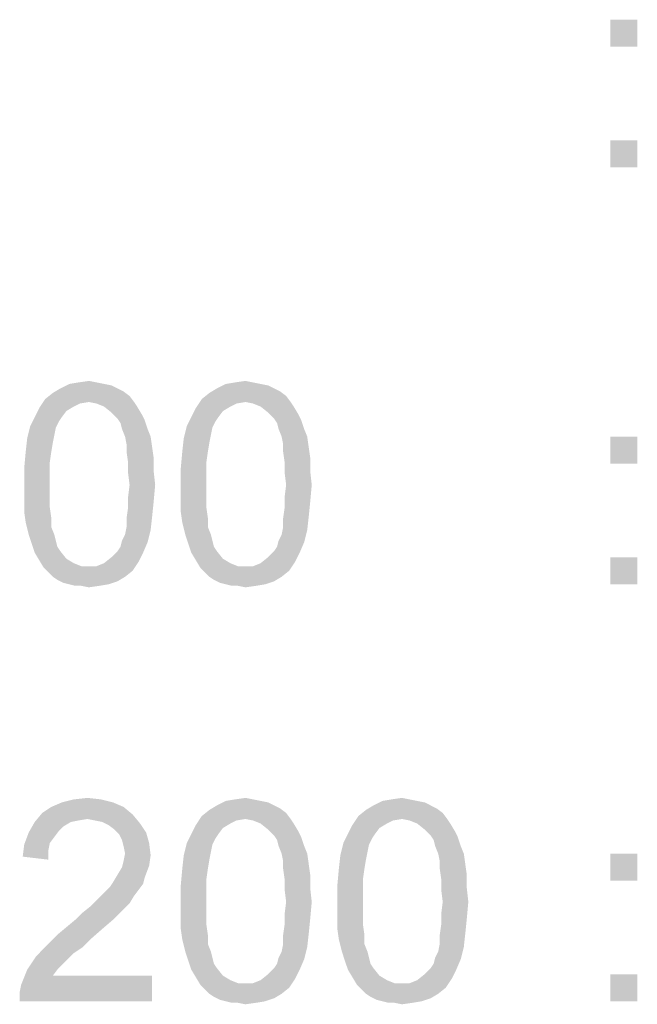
# Model space of a CAD drawing. Extents: x 0 to 841, y 0 to 594.
# Tile 70 of 91: x 761 to 767, y 42 to 52. Entities that reach past the tile are written whole.
import ezdxf

# ---------------------------------------------------------------- set-up
doc = ezdxf.new("R2010")
doc.units = 0
doc.header["$LTSCALE"] = 46.255
doc.header["$MEASUREMENT"] = 0
doc.layers.get('0').update_dxf_attribs({"linetype": 'CONTINUOUS'})

msp = doc.modelspace()

# ---------------------------------------------------------------- linework, layer by layer
at = {"color": 7, "linetype": 'Continuous'}
for points in [[(767.081, 51.8019), (766.8144, 51.5352), (766.8144, 51.8019)], [(766.8144, 51.5352), (767.081, 51.8019), (767.081, 51.5352)], [(767.081, 50.6167), (766.8144, 50.35), (766.8144, 50.6167)], [(766.8144, 50.35), (767.081, 50.6167), (767.081, 50.35)], [(761.8329, 48.2204), (761.9069, 48.2056), (761.4032, 48.1759)], [(761.8329, 48.2204), (761.4032, 48.1759), (761.4921, 48.2204)], [(761.7588, 48.2352), (761.4921, 48.2204), (761.581, 48.2352)], [(761.4921, 48.2204), (761.7588, 48.2352), (761.8329, 48.2204)], [(761.581, 48.2352), (761.6847, 48.25), (761.7588, 48.2352)], [(763.3736, 48.2204), (763.4477, 48.2056), (762.944, 48.1759)], [(763.3736, 48.2204), (762.944, 48.1759), (763.0329, 48.2204)], [(763.2995, 48.2352), (763.0329, 48.2204), (763.1218, 48.2352)], [(763.0329, 48.2204), (763.2995, 48.2352), (763.3736, 48.2204)], [(763.1218, 48.2352), (763.2255, 48.25), (763.2995, 48.2352)], [(762.0847, 48.1019), (761.2551, 48.0722), (761.3292, 48.1315)], [(761.9662, 48.1759), (762.0255, 48.1463), (761.3292, 48.1315)], [(761.9662, 48.1759), (761.3292, 48.1315), (761.4032, 48.1759)], [(761.3292, 48.1315), (762.0255, 48.1463), (762.0847, 48.1019)], [(761.4032, 48.1759), (761.9069, 48.2056), (761.9662, 48.1759)], [(763.6255, 48.1019), (762.7958, 48.0722), (762.8699, 48.1315)], [(763.5069, 48.1759), (763.5662, 48.1463), (762.8699, 48.1315)], [(763.5069, 48.1759), (762.8699, 48.1315), (762.944, 48.1759)], [(762.8699, 48.1315), (763.5662, 48.1463), (763.6255, 48.1019)], [(762.944, 48.1759), (763.4477, 48.2056), (763.5069, 48.1759)], [(761.6847, 48.0426), (761.1958, 47.9833), (761.2551, 48.0722)], [(761.6847, 48.0426), (761.5958, 48.0278), (761.1958, 47.9833)], [(761.5958, 48.0278), (761.5366, 47.9981), (761.1958, 47.9833)], [(761.6847, 48.0426), (761.2551, 48.0722), (762.0847, 48.1019)], [(761.6847, 48.0426), (762.0847, 48.1019), (762.1292, 48.0426)], [(762.1292, 48.0426), (761.7588, 48.0278), (761.6847, 48.0426)], [(761.8329, 47.9981), (761.7588, 48.0278), (762.1292, 48.0426)], [(761.8329, 47.9981), (762.1292, 48.0426), (762.1588, 47.9981)], [(763.2255, 48.0426), (762.7366, 47.9833), (762.7958, 48.0722)], [(763.2255, 48.0426), (763.1366, 48.0278), (762.7366, 47.9833)], [(763.1366, 48.0278), (763.0773, 47.9981), (762.7366, 47.9833)], [(763.2255, 48.0426), (762.7958, 48.0722), (763.6255, 48.1019)], [(763.2255, 48.0426), (763.6255, 48.1019), (763.6699, 48.0426)], [(763.6699, 48.0426), (763.2995, 48.0278), (763.2255, 48.0426)], [(763.3736, 47.9981), (763.2995, 48.0278), (763.6699, 48.0426)], [(763.3736, 47.9981), (763.6699, 48.0426), (763.6995, 47.9981)], [(761.4625, 47.9537), (761.1514, 47.8944), (761.1958, 47.9833)], [(761.1514, 47.8944), (761.4625, 47.9537), (761.4181, 47.8944)], [(761.1958, 47.9833), (761.5366, 47.9981), (761.4625, 47.9537)], [(762.1588, 47.9981), (761.9069, 47.9389), (761.8329, 47.9981)], [(761.9069, 47.9389), (762.1588, 47.9981), (762.2032, 47.9241)], [(762.2032, 47.9241), (761.9662, 47.8796), (761.9069, 47.9389)], [(761.9662, 47.8796), (762.2032, 47.9241), (762.2329, 47.8648)], [(763.0032, 47.9537), (762.6921, 47.8944), (762.7366, 47.9833)], [(762.6921, 47.8944), (763.0032, 47.9537), (762.9588, 47.8944)], [(762.7366, 47.9833), (763.0773, 47.9981), (763.0032, 47.9537)], [(763.6995, 47.9981), (763.4477, 47.9389), (763.3736, 47.9981)], [(763.4477, 47.9389), (763.6995, 47.9981), (763.744, 47.9241)], [(763.744, 47.9241), (763.5069, 47.8796), (763.4477, 47.9389)], [(763.5069, 47.8796), (763.744, 47.9241), (763.7736, 47.8648)], [(761.4181, 47.8944), (761.3884, 47.85), (761.1069, 47.8056)], [(761.4181, 47.8944), (761.1069, 47.8056), (761.1514, 47.8944)], [(761.1069, 47.8056), (761.3884, 47.85), (761.3588, 47.7907)], [(762.2329, 47.8648), (761.9958, 47.8352), (761.9662, 47.8796)], [(762.0106, 47.7759), (761.9958, 47.8352), (762.2329, 47.8648)], [(762.0106, 47.7759), (762.2329, 47.8648), (762.2625, 47.7759)], [(762.9588, 47.8944), (762.9292, 47.85), (762.6477, 47.8056)], [(762.9588, 47.8944), (762.6477, 47.8056), (762.6921, 47.8944)], [(762.6477, 47.8056), (762.9292, 47.85), (762.8995, 47.7907)], [(763.7736, 47.8648), (763.5366, 47.8352), (763.5069, 47.8796)], [(763.5514, 47.7759), (763.5366, 47.8352), (763.7736, 47.8648)], [(763.5514, 47.7759), (763.7736, 47.8648), (763.8032, 47.7759)], [(761.3588, 47.7907), (761.0773, 47.687), (761.1069, 47.8056)], [(761.3588, 47.7907), (761.344, 47.7167), (761.0773, 47.687)], [(762.2625, 47.7759), (762.0403, 47.7019), (762.0106, 47.7759)], [(762.0403, 47.7019), (762.2625, 47.7759), (762.2921, 47.7019)], [(762.8995, 47.7907), (762.6181, 47.687), (762.6477, 47.8056)], [(762.8995, 47.7907), (762.8847, 47.7167), (762.6181, 47.687)], [(763.8032, 47.7759), (763.581, 47.7019), (763.5514, 47.7759)], [(763.581, 47.7019), (763.8032, 47.7759), (763.8329, 47.7019)], [(761.3292, 47.6426), (761.0625, 47.5537), (761.0773, 47.687)], [(761.0625, 47.5537), (761.3292, 47.6426), (761.3144, 47.5537)], [(761.0773, 47.687), (761.344, 47.7167), (761.3292, 47.6426)], [(762.2921, 47.7019), (762.0551, 47.6278), (762.0403, 47.7019)], [(762.0551, 47.6278), (762.2921, 47.7019), (762.3069, 47.5981)], [(762.8699, 47.6426), (762.6032, 47.5537), (762.6181, 47.687)], [(762.6032, 47.5537), (762.8699, 47.6426), (762.8551, 47.5537)], [(762.6181, 47.687), (762.8847, 47.7167), (762.8699, 47.6426)], [(763.8329, 47.7019), (763.5958, 47.6278), (763.581, 47.7019)], [(763.5958, 47.6278), (763.8329, 47.7019), (763.8477, 47.5981)], [(767.081, 47.7019), (766.8144, 47.4352), (766.8144, 47.7019)], [(766.8144, 47.4352), (767.081, 47.7019), (767.081, 47.4352)], [(761.3144, 47.5537), (761.2995, 47.45), (761.0477, 47.3907)], [(761.3144, 47.5537), (761.0477, 47.3907), (761.0625, 47.5537)], [(762.3069, 47.5981), (762.0551, 47.5537), (762.0551, 47.6278)], [(762.0551, 47.5537), (762.3069, 47.5981), (762.3218, 47.4944)], [(762.3218, 47.4944), (762.0699, 47.45), (762.0551, 47.5537)], [(762.8551, 47.5537), (762.8403, 47.45), (762.5884, 47.3907)], [(762.8551, 47.5537), (762.5884, 47.3907), (762.6032, 47.5537)], [(763.8477, 47.5981), (763.5958, 47.5537), (763.5958, 47.6278)], [(763.5958, 47.5537), (763.8477, 47.5981), (763.8625, 47.4944)], [(763.8625, 47.4944), (763.6106, 47.45), (763.5958, 47.5537)], [(761.0477, 47.3907), (761.2995, 47.45), (761.2995, 47.3463)], [(762.0699, 47.45), (762.3218, 47.4944), (762.3218, 47.3611)], [(762.3218, 47.3611), (762.0699, 47.3463), (762.0699, 47.45)], [(762.5884, 47.3907), (762.8403, 47.45), (762.8403, 47.3463)], [(763.6106, 47.45), (763.8625, 47.4944), (763.8625, 47.3611)], [(763.8625, 47.3611), (763.6106, 47.3463), (763.6106, 47.45)], [(761.2995, 47.3463), (761.0477, 47.2278), (761.0477, 47.3907)], [(761.0477, 47.2278), (761.2995, 47.3463), (761.2995, 47.2278)], [(762.0847, 47.2278), (762.0699, 47.3463), (762.3218, 47.3611)], [(762.0847, 47.2278), (762.3218, 47.3611), (762.3366, 47.2278)], [(762.8403, 47.3463), (762.5884, 47.2278), (762.5884, 47.3907)], [(762.5884, 47.2278), (762.8403, 47.3463), (762.8403, 47.2278)], [(763.6255, 47.2278), (763.6106, 47.3463), (763.8625, 47.3611)], [(763.6255, 47.2278), (763.8625, 47.3611), (763.8773, 47.2278)], [(761.2995, 47.2278), (761.2995, 47.1093), (761.0477, 47.0944)], [(761.2995, 47.2278), (761.0477, 47.0944), (761.0477, 47.2278)], [(762.3366, 47.2278), (762.0699, 47.1093), (762.0847, 47.2278)], [(762.0699, 47.1093), (762.3366, 47.2278), (762.3218, 47.0648)], [(762.8403, 47.2278), (762.8403, 47.1093), (762.5884, 47.0944)], [(762.8403, 47.2278), (762.5884, 47.0944), (762.5884, 47.2278)], [(763.8773, 47.2278), (763.6106, 47.1093), (763.6255, 47.2278)], [(763.6106, 47.1093), (763.8773, 47.2278), (763.8625, 47.0648)], [(761.0477, 47.0944), (761.2995, 47.1093), (761.2995, 47.0056)], [(761.2995, 47.0056), (761.0477, 46.9611), (761.0477, 47.0944)], [(762.3218, 47.0648), (762.0699, 47.0056), (762.0699, 47.1093)], [(762.0699, 47.0056), (762.3218, 47.0648), (762.3069, 46.9167)], [(762.5884, 47.0944), (762.8403, 47.1093), (762.8403, 47.0056)], [(762.8403, 47.0056), (762.5884, 46.9611), (762.5884, 47.0944)], [(763.8625, 47.0648), (763.6106, 47.0056), (763.6106, 47.1093)], [(763.6106, 47.0056), (763.8625, 47.0648), (763.8477, 46.9167)], [(761.0477, 46.9611), (761.2995, 47.0056), (761.3144, 46.9019)], [(761.3144, 46.9019), (761.0625, 46.8574), (761.0477, 46.9611)], [(762.3069, 46.9167), (762.0551, 46.9019), (762.0699, 47.0056)], [(762.5884, 46.9611), (762.8403, 47.0056), (762.8551, 46.9019)], [(762.8551, 46.9019), (762.6032, 46.8574), (762.5884, 46.9611)], [(763.8477, 46.9167), (763.5958, 46.9019), (763.6106, 47.0056)], [(761.0625, 46.8574), (761.3144, 46.9019), (761.3144, 46.813)], [(762.0551, 46.813), (762.0551, 46.9019), (762.3069, 46.9167)], [(762.0551, 46.813), (762.3069, 46.9167), (762.2921, 46.7833)], [(762.6032, 46.8574), (762.8551, 46.9019), (762.8551, 46.813)], [(763.5958, 46.813), (763.5958, 46.9019), (763.8477, 46.9167)], [(763.5958, 46.813), (763.8477, 46.9167), (763.8329, 46.7833)], [(761.3144, 46.813), (761.0921, 46.7389), (761.0625, 46.8574)], [(761.0921, 46.7389), (761.3144, 46.813), (761.344, 46.7389)], [(762.0106, 46.6796), (762.0403, 46.7389), (762.2921, 46.7833)], [(762.0106, 46.6796), (762.2921, 46.7833), (762.2625, 46.6648)], [(762.2921, 46.7833), (762.0403, 46.7389), (762.0551, 46.813)], [(762.8551, 46.813), (762.6329, 46.7389), (762.6032, 46.8574)], [(762.6329, 46.7389), (762.8551, 46.813), (762.8847, 46.7389)], [(763.5514, 46.6796), (763.581, 46.7389), (763.8329, 46.7833)], [(763.5514, 46.6796), (763.8329, 46.7833), (763.8032, 46.6648)], [(763.8329, 46.7833), (763.581, 46.7389), (763.5958, 46.813)], [(761.344, 46.7389), (761.1218, 46.65), (761.0921, 46.7389)], [(761.344, 46.7389), (761.3588, 46.6796), (761.1218, 46.65)], [(761.1218, 46.65), (761.3588, 46.6796), (761.3736, 46.6204)], [(761.9662, 46.5759), (761.9958, 46.6204), (762.2625, 46.6648)], [(761.9662, 46.5759), (762.2625, 46.6648), (762.2181, 46.5611)], [(762.2625, 46.6648), (761.9958, 46.6204), (762.0106, 46.6796)], [(762.8847, 46.7389), (762.6625, 46.65), (762.6329, 46.7389)], [(762.8847, 46.7389), (762.8995, 46.6796), (762.6625, 46.65)], [(762.6625, 46.65), (762.8995, 46.6796), (762.9144, 46.6204)], [(763.5069, 46.5759), (763.5366, 46.6204), (763.8032, 46.6648)], [(763.5069, 46.5759), (763.8032, 46.6648), (763.7588, 46.5611)], [(763.8032, 46.6648), (763.5366, 46.6204), (763.5514, 46.6796)], [(761.3736, 46.6204), (761.1514, 46.5611), (761.1218, 46.65)], [(761.3736, 46.6204), (761.4032, 46.5759), (761.1514, 46.5611)], [(761.1514, 46.5611), (761.4032, 46.5759), (761.4625, 46.5019)], [(762.2181, 46.5611), (761.9069, 46.5167), (761.9662, 46.5759)], [(762.9144, 46.6204), (762.6921, 46.5611), (762.6625, 46.65)], [(762.9144, 46.6204), (762.944, 46.5759), (762.6921, 46.5611)], [(762.6921, 46.5611), (762.944, 46.5759), (763.0032, 46.5019)], [(763.7588, 46.5611), (763.4477, 46.5167), (763.5069, 46.5759)], [(761.4625, 46.5019), (761.1958, 46.487), (761.1514, 46.5611)], [(761.1958, 46.487), (761.4625, 46.5019), (761.5366, 46.4574)], [(761.5366, 46.4574), (761.2403, 46.413), (761.1958, 46.487)], [(761.7588, 46.4278), (761.8329, 46.4574), (762.1736, 46.4722)], [(761.7588, 46.4278), (762.1736, 46.4722), (762.1144, 46.3833)], [(762.1736, 46.4722), (761.8329, 46.4574), (761.9069, 46.5167)], [(761.9069, 46.5167), (762.2181, 46.5611), (762.1736, 46.4722)], [(763.0032, 46.5019), (762.7366, 46.487), (762.6921, 46.5611)], [(762.7366, 46.487), (763.0032, 46.5019), (763.0773, 46.4574)], [(763.0773, 46.4574), (762.781, 46.413), (762.7366, 46.487)], [(763.2995, 46.4278), (763.3736, 46.4574), (763.7144, 46.4722)], [(763.2995, 46.4278), (763.7144, 46.4722), (763.6551, 46.3833)], [(763.7144, 46.4722), (763.3736, 46.4574), (763.4477, 46.5167)], [(763.4477, 46.5167), (763.7588, 46.5611), (763.7144, 46.4722)], [(767.081, 46.5167), (766.8144, 46.25), (766.8144, 46.5167)], [(766.8144, 46.25), (767.081, 46.5167), (767.081, 46.25)], [(761.5366, 46.4574), (761.6106, 46.4278), (761.2403, 46.413)], [(761.6847, 46.4278), (761.7588, 46.4278), (761.2403, 46.413)], [(761.6106, 46.4278), (761.6847, 46.4278), (761.2403, 46.413)], [(762.1144, 46.3833), (761.2403, 46.413), (761.7588, 46.4278)], [(762.1144, 46.3833), (761.2847, 46.3685), (761.2403, 46.413)], [(761.3292, 46.3241), (761.2847, 46.3685), (762.1144, 46.3833)], [(761.3292, 46.3241), (762.1144, 46.3833), (762.0403, 46.3241)], [(763.0773, 46.4574), (763.1514, 46.4278), (762.781, 46.413)], [(763.2255, 46.4278), (763.2995, 46.4278), (762.781, 46.413)], [(763.1514, 46.4278), (763.2255, 46.4278), (762.781, 46.413)], [(763.6551, 46.3833), (762.781, 46.413), (763.2995, 46.4278)], [(763.6551, 46.3833), (762.8255, 46.3685), (762.781, 46.413)], [(762.8699, 46.3241), (762.8255, 46.3685), (763.6551, 46.3833)], [(762.8699, 46.3241), (763.6551, 46.3833), (763.581, 46.3241)], [(762.0403, 46.3241), (761.3736, 46.2944), (761.3292, 46.3241)], [(761.3736, 46.2944), (762.0403, 46.3241), (761.9662, 46.2796)], [(761.9662, 46.2796), (761.4329, 46.2648), (761.3736, 46.2944)], [(761.4921, 46.25), (761.4329, 46.2648), (761.9662, 46.2796)], [(761.4921, 46.25), (761.9662, 46.2796), (761.8773, 46.25)], [(763.581, 46.3241), (762.9144, 46.2944), (762.8699, 46.3241)], [(762.9144, 46.2944), (763.581, 46.3241), (763.5069, 46.2796)], [(763.5069, 46.2796), (762.9736, 46.2648), (762.9144, 46.2944)], [(763.0329, 46.25), (762.9736, 46.2648), (763.5069, 46.2796)], [(763.0329, 46.25), (763.5069, 46.2796), (763.4181, 46.25)], [(761.8773, 46.25), (761.5514, 46.2352), (761.4921, 46.25)], [(761.6106, 46.2352), (761.5514, 46.2352), (761.8773, 46.25)], [(761.6106, 46.2352), (761.8773, 46.25), (761.7884, 46.2352)], [(761.7884, 46.2352), (761.6847, 46.2204), (761.6106, 46.2352)], [(763.4181, 46.25), (763.0921, 46.2352), (763.0329, 46.25)], [(763.1514, 46.2352), (763.0921, 46.2352), (763.4181, 46.25)], [(763.1514, 46.2352), (763.4181, 46.25), (763.3292, 46.2352)], [(763.3292, 46.2352), (763.2255, 46.2204), (763.1514, 46.2352)], [(761.5366, 44.1352), (761.6699, 44.15), (761.8032, 44.1352)], [(763.1218, 44.1352), (763.2255, 44.15), (763.2995, 44.1352)], [(764.6625, 44.1352), (764.7662, 44.15), (764.8403, 44.1352)], [(762.0255, 44.0611), (761.2255, 44.0019), (761.3144, 44.0611)], [(761.2255, 44.0019), (762.0255, 44.0611), (762.1144, 43.987)], [(761.9218, 44.1056), (761.3144, 44.0611), (761.4181, 44.1056)], [(761.3144, 44.0611), (761.9218, 44.1056), (762.0255, 44.0611)], [(761.8032, 44.1352), (761.4181, 44.1056), (761.5366, 44.1352)], [(761.4181, 44.1056), (761.8032, 44.1352), (761.9218, 44.1056)], [(763.5069, 44.0759), (763.5662, 44.0463), (762.8699, 44.0315)], [(763.5069, 44.0759), (762.8699, 44.0315), (762.944, 44.0759)], [(763.3736, 44.1204), (763.4477, 44.1056), (762.944, 44.0759)], [(763.3736, 44.1204), (762.944, 44.0759), (763.0329, 44.1204)], [(762.944, 44.0759), (763.4477, 44.1056), (763.5069, 44.0759)], [(763.2995, 44.1352), (763.0329, 44.1204), (763.1218, 44.1352)], [(763.0329, 44.1204), (763.2995, 44.1352), (763.3736, 44.1204)], [(765.0477, 44.0759), (765.1069, 44.0463), (764.4106, 44.0315)], [(765.0477, 44.0759), (764.4106, 44.0315), (764.4847, 44.0759)], [(764.9144, 44.1204), (764.9884, 44.1056), (764.4847, 44.0759)], [(764.9144, 44.1204), (764.4847, 44.0759), (764.5736, 44.1204)], [(764.4847, 44.0759), (764.9884, 44.1056), (765.0477, 44.0759)], [(764.8403, 44.1352), (764.5736, 44.1204), (764.6625, 44.1352)], [(764.5736, 44.1204), (764.8403, 44.1352), (764.9144, 44.1204)], [(762.1144, 43.987), (761.1514, 43.913), (761.2255, 44.0019)], [(762.1144, 43.987), (761.6699, 43.9426), (761.1514, 43.913)], [(761.744, 43.9278), (761.6699, 43.9426), (762.1144, 43.987)], [(761.8181, 43.913), (761.744, 43.9278), (762.1144, 43.987)], [(761.8181, 43.913), (762.1144, 43.987), (762.1884, 43.8981)], [(763.2255, 43.9426), (762.7366, 43.8833), (762.7958, 43.9722)], [(763.6255, 44.0019), (762.7958, 43.9722), (762.8699, 44.0315)], [(763.2255, 43.9426), (762.7958, 43.9722), (763.6255, 44.0019)], [(762.8699, 44.0315), (763.5662, 44.0463), (763.6255, 44.0019)], [(763.2255, 43.9426), (763.6255, 44.0019), (763.6699, 43.9426)], [(764.7662, 43.9426), (764.2773, 43.8833), (764.3366, 43.9722)], [(765.1662, 44.0019), (764.3366, 43.9722), (764.4106, 44.0315)], [(764.7662, 43.9426), (764.3366, 43.9722), (765.1662, 44.0019)], [(764.4106, 44.0315), (765.1069, 44.0463), (765.1662, 44.0019)], [(764.7662, 43.9426), (765.1662, 44.0019), (765.2106, 43.9426)], [(761.5069, 43.913), (761.4329, 43.8685), (761.0921, 43.8093)], [(761.5069, 43.913), (761.0921, 43.8093), (761.1514, 43.913)], [(761.4329, 43.8685), (761.3884, 43.8241), (761.0921, 43.8093)], [(761.6699, 43.9426), (761.581, 43.9278), (761.1514, 43.913)], [(761.1514, 43.913), (761.581, 43.9278), (761.5069, 43.913)], [(762.1884, 43.8981), (761.8773, 43.8833), (761.8181, 43.913)], [(761.9366, 43.8389), (761.8773, 43.8833), (762.1884, 43.8981)], [(761.9366, 43.8389), (762.1884, 43.8981), (762.2477, 43.8093)], [(763.0032, 43.8537), (762.6921, 43.7944), (762.7366, 43.8833)], [(763.2255, 43.9426), (763.1366, 43.9278), (762.7366, 43.8833)], [(763.1366, 43.9278), (763.0773, 43.8981), (762.7366, 43.8833)], [(762.7366, 43.8833), (763.0773, 43.8981), (763.0032, 43.8537)], [(763.6699, 43.9426), (763.2995, 43.9278), (763.2255, 43.9426)], [(763.3736, 43.8981), (763.2995, 43.9278), (763.6699, 43.9426)], [(763.3736, 43.8981), (763.6699, 43.9426), (763.6995, 43.8981)], [(763.6995, 43.8981), (763.4477, 43.8389), (763.3736, 43.8981)], [(763.4477, 43.8389), (763.6995, 43.8981), (763.744, 43.8241)], [(764.544, 43.8537), (764.2329, 43.7944), (764.2773, 43.8833)], [(764.7662, 43.9426), (764.6773, 43.9278), (764.2773, 43.8833)], [(764.6773, 43.9278), (764.6181, 43.8981), (764.2773, 43.8833)], [(764.2773, 43.8833), (764.6181, 43.8981), (764.544, 43.8537)], [(765.2106, 43.9426), (764.8403, 43.9278), (764.7662, 43.9426)], [(764.9144, 43.8981), (764.8403, 43.9278), (765.2106, 43.9426)], [(764.9144, 43.8981), (765.2106, 43.9426), (765.2403, 43.8981)], [(765.2403, 43.8981), (764.9884, 43.8389), (764.9144, 43.8981)], [(764.9884, 43.8389), (765.2403, 43.8981), (765.2847, 43.8241)], [(761.344, 43.7648), (761.0477, 43.6907), (761.0921, 43.8093)], [(761.344, 43.7648), (761.2995, 43.7056), (761.0477, 43.6907)], [(761.0921, 43.8093), (761.3884, 43.8241), (761.344, 43.7648)], [(762.2477, 43.8093), (761.981, 43.7944), (761.9366, 43.8389)], [(762.0106, 43.7352), (761.981, 43.7944), (762.2477, 43.8093)], [(762.0106, 43.7352), (762.2477, 43.8093), (762.2773, 43.7056)], [(762.9588, 43.7944), (762.9292, 43.75), (762.6477, 43.7056)], [(762.9588, 43.7944), (762.6477, 43.7056), (762.6921, 43.7944)], [(762.6921, 43.7944), (763.0032, 43.8537), (762.9588, 43.7944)], [(763.744, 43.8241), (763.5069, 43.7796), (763.4477, 43.8389)], [(763.5069, 43.7796), (763.744, 43.8241), (763.7736, 43.7648)], [(763.7736, 43.7648), (763.5366, 43.7352), (763.5069, 43.7796)], [(763.5514, 43.6759), (763.5366, 43.7352), (763.7736, 43.7648)], [(763.5514, 43.6759), (763.7736, 43.7648), (763.8032, 43.6759)], [(764.4995, 43.7944), (764.4699, 43.75), (764.1884, 43.7056)], [(764.4995, 43.7944), (764.1884, 43.7056), (764.2329, 43.7944)], [(764.2329, 43.7944), (764.544, 43.8537), (764.4995, 43.7944)], [(765.2847, 43.8241), (765.0477, 43.7796), (764.9884, 43.8389)], [(765.0477, 43.7796), (765.2847, 43.8241), (765.3144, 43.7648)], [(765.3144, 43.7648), (765.0773, 43.7352), (765.0477, 43.7796)], [(765.0921, 43.6759), (765.0773, 43.7352), (765.3144, 43.7648)], [(765.0921, 43.6759), (765.3144, 43.7648), (765.344, 43.6759)], [(761.2847, 43.6315), (761.0329, 43.5722), (761.0477, 43.6907)], [(761.0477, 43.6907), (761.2995, 43.7056), (761.2847, 43.6315)], [(762.2773, 43.7056), (762.0255, 43.6759), (762.0106, 43.7352)], [(762.0403, 43.6019), (762.0255, 43.6759), (762.2773, 43.7056)], [(762.0403, 43.6019), (762.2773, 43.7056), (762.2921, 43.587)], [(762.8995, 43.6907), (762.6181, 43.587), (762.6477, 43.7056)], [(762.8995, 43.6907), (762.8847, 43.6167), (762.6181, 43.587)], [(762.6477, 43.7056), (762.9292, 43.75), (762.8995, 43.6907)], [(763.8032, 43.6759), (763.581, 43.6019), (763.5514, 43.6759)], [(763.581, 43.6019), (763.8032, 43.6759), (763.8329, 43.6019)], [(764.4403, 43.6907), (764.1588, 43.587), (764.1884, 43.7056)], [(764.4403, 43.6907), (764.4255, 43.6167), (764.1588, 43.587)], [(764.1884, 43.7056), (764.4699, 43.75), (764.4403, 43.6907)], [(765.344, 43.6759), (765.1218, 43.6019), (765.0921, 43.6759)], [(765.1218, 43.6019), (765.344, 43.6759), (765.3736, 43.6019)], [(761.0329, 43.5722), (761.2847, 43.6315), (761.2847, 43.5426)], [(762.2921, 43.587), (762.0255, 43.5278), (762.0403, 43.6019)], [(762.0255, 43.5278), (762.2921, 43.587), (762.2773, 43.4833)], [(762.8699, 43.5426), (762.6032, 43.4537), (762.6181, 43.587)], [(762.6181, 43.587), (762.8847, 43.6167), (762.8699, 43.5426)], [(763.8329, 43.6019), (763.5958, 43.5278), (763.581, 43.6019)], [(763.5958, 43.5278), (763.8329, 43.6019), (763.8477, 43.4981)], [(764.4106, 43.5426), (764.144, 43.4537), (764.1588, 43.587)], [(764.1588, 43.587), (764.4255, 43.6167), (764.4106, 43.5426)], [(765.3736, 43.6019), (765.1366, 43.5278), (765.1218, 43.6019)], [(765.1366, 43.5278), (765.3736, 43.6019), (765.3884, 43.4981)], [(767.081, 43.6019), (766.8144, 43.3352), (766.8144, 43.6019)], [(766.8144, 43.3352), (767.081, 43.6019), (767.081, 43.3352)], [(761.9662, 43.3944), (762.0106, 43.4685), (762.2773, 43.4833)], [(761.9662, 43.3944), (762.2773, 43.4833), (762.2329, 43.3648)], [(762.2773, 43.4833), (762.0106, 43.4685), (762.0255, 43.5278)], [(762.6032, 43.4537), (762.8699, 43.5426), (762.8551, 43.4537)], [(763.8477, 43.4981), (763.5958, 43.4537), (763.5958, 43.5278)], [(763.5958, 43.4537), (763.8477, 43.4981), (763.8625, 43.3944)], [(764.144, 43.4537), (764.4106, 43.5426), (764.3958, 43.4537)], [(765.3884, 43.4981), (765.1366, 43.4537), (765.1366, 43.5278)], [(765.1366, 43.4537), (765.3884, 43.4981), (765.4032, 43.3944)], [(762.2329, 43.3648), (761.9218, 43.3204), (761.9662, 43.3944)], [(762.8551, 43.4537), (762.8403, 43.35), (762.5884, 43.2907)], [(762.8551, 43.4537), (762.5884, 43.2907), (762.6032, 43.4537)], [(763.8625, 43.3944), (763.6106, 43.35), (763.5958, 43.4537)], [(763.6106, 43.35), (763.8625, 43.3944), (763.8625, 43.2611)], [(764.3958, 43.4537), (764.381, 43.35), (764.1292, 43.2907)], [(764.3958, 43.4537), (764.1292, 43.2907), (764.144, 43.4537)], [(765.4032, 43.3944), (765.1514, 43.35), (765.1366, 43.4537)], [(765.1514, 43.35), (765.4032, 43.3944), (765.4032, 43.2611)], [(762.2181, 43.3056), (761.8921, 43.2759), (761.9218, 43.3204)], [(761.8921, 43.2759), (762.2181, 43.3056), (762.1736, 43.2463)], [(761.9218, 43.3204), (762.2329, 43.3648), (762.2181, 43.3056)], [(762.5884, 43.2907), (762.8403, 43.35), (762.8403, 43.2463)], [(762.8403, 43.2463), (762.5884, 43.1278), (762.5884, 43.2907)], [(763.8625, 43.2611), (763.6106, 43.2463), (763.6106, 43.35)], [(764.1292, 43.2907), (764.381, 43.35), (764.381, 43.2463)], [(764.381, 43.2463), (764.1292, 43.1278), (764.1292, 43.2907)], [(765.4032, 43.2611), (765.1514, 43.2463), (765.1514, 43.35)], [(762.1292, 43.187), (761.7588, 43.1426), (761.8032, 43.187)], [(761.7588, 43.1426), (762.1292, 43.187), (762.0847, 43.113)], [(761.8032, 43.187), (761.8477, 43.2315), (762.1736, 43.2463)], [(761.8032, 43.187), (762.1736, 43.2463), (762.1292, 43.187)], [(762.1736, 43.2463), (761.8477, 43.2315), (761.8921, 43.2759)], [(762.5884, 43.1278), (762.8403, 43.2463), (762.8403, 43.1278)], [(763.6255, 43.1278), (763.6106, 43.2463), (763.8625, 43.2611)], [(763.6255, 43.1278), (763.8625, 43.2611), (763.8773, 43.1278)], [(764.1292, 43.1278), (764.381, 43.2463), (764.381, 43.1278)], [(765.1662, 43.1278), (765.1514, 43.2463), (765.4032, 43.2611)], [(765.1662, 43.1278), (765.4032, 43.2611), (765.4181, 43.1278)], [(762.0255, 43.0537), (761.6255, 43.0241), (761.6995, 43.0833)], [(762.0847, 43.113), (761.6995, 43.0833), (761.7588, 43.1426)], [(761.6995, 43.0833), (762.0847, 43.113), (762.0255, 43.0537)], [(762.8403, 43.1278), (762.8403, 43.0093), (762.5884, 42.9944)], [(762.8403, 43.1278), (762.5884, 42.9944), (762.5884, 43.1278)], [(763.8773, 43.1278), (763.6106, 43.0093), (763.6255, 43.1278)], [(763.6106, 43.0093), (763.8773, 43.1278), (763.8625, 42.9648)], [(764.381, 43.1278), (764.381, 43.0093), (764.1292, 42.9944)], [(764.381, 43.1278), (764.1292, 42.9944), (764.1292, 43.1278)], [(765.4181, 43.1278), (765.1514, 43.0093), (765.1662, 43.1278)], [(765.1514, 43.0093), (765.4181, 43.1278), (765.4032, 42.9648)], [(761.5662, 42.9648), (761.6255, 43.0241), (762.0255, 43.0537)], [(761.5662, 42.9648), (762.0255, 43.0537), (761.9366, 42.9648)], [(762.5884, 42.9944), (762.8403, 43.0093), (762.8403, 42.9056)], [(762.8403, 42.9056), (762.5884, 42.8611), (762.5884, 42.9944)], [(763.8625, 42.9648), (763.6106, 42.9056), (763.6106, 43.0093)], [(764.1292, 42.9944), (764.381, 43.0093), (764.381, 42.9056)], [(764.381, 42.9056), (764.1292, 42.8611), (764.1292, 42.9944)], [(765.4032, 42.9648), (765.1514, 42.9056), (765.1514, 43.0093)], [(761.8329, 42.8759), (761.3884, 42.8167), (761.4773, 42.8907)], [(761.9366, 42.9648), (761.4773, 42.8907), (761.5662, 42.9648)], [(761.4773, 42.8907), (761.9366, 42.9648), (761.8329, 42.8759)], [(762.5884, 42.8611), (762.8403, 42.9056), (762.8551, 42.8019)], [(763.8477, 42.8167), (763.5958, 42.8019), (763.6106, 42.9056)], [(763.6106, 42.9056), (763.8625, 42.9648), (763.8477, 42.8167)], [(764.1292, 42.8611), (764.381, 42.9056), (764.3958, 42.8019)], [(765.3884, 42.8167), (765.1366, 42.8019), (765.1514, 42.9056)], [(765.1514, 42.9056), (765.4032, 42.9648), (765.3884, 42.8167)], [(761.7144, 42.7722), (761.2995, 42.7278), (761.3884, 42.8167)], [(761.3884, 42.8167), (761.8329, 42.8759), (761.7144, 42.7722)], [(762.8551, 42.8019), (762.6032, 42.7574), (762.5884, 42.8611)], [(762.6032, 42.7574), (762.8551, 42.8019), (762.8551, 42.713)], [(763.5958, 42.713), (763.5958, 42.8019), (763.8477, 42.8167)], [(763.5958, 42.713), (763.8477, 42.8167), (763.8329, 42.6833)], [(764.3958, 42.8019), (764.144, 42.7574), (764.1292, 42.8611)], [(764.144, 42.7574), (764.3958, 42.8019), (764.3958, 42.713)], [(765.1366, 42.713), (765.1366, 42.8019), (765.3884, 42.8167)], [(765.1366, 42.713), (765.3884, 42.8167), (765.3736, 42.6833)], [(761.6255, 42.6833), (761.2255, 42.6537), (761.2995, 42.7278)], [(761.2995, 42.7278), (761.7144, 42.7722), (761.6255, 42.6833)], [(762.8551, 42.713), (762.6329, 42.6389), (762.6032, 42.7574)], [(762.6329, 42.6389), (762.8551, 42.713), (762.8847, 42.6389)], [(763.8329, 42.6833), (763.581, 42.6389), (763.5958, 42.713)], [(764.3958, 42.713), (764.1736, 42.6389), (764.144, 42.7574)], [(764.1736, 42.6389), (764.3958, 42.713), (764.4255, 42.6389)], [(765.3736, 42.6833), (765.1218, 42.6389), (765.1366, 42.713)], [(761.5366, 42.6241), (761.1662, 42.5944), (761.2255, 42.6537)], [(761.1662, 42.5944), (761.5366, 42.6241), (761.4773, 42.5648)], [(761.2255, 42.6537), (761.6255, 42.6833), (761.5366, 42.6241)], [(762.8847, 42.6389), (762.6625, 42.55), (762.6329, 42.6389)], [(762.8847, 42.6389), (762.8995, 42.5796), (762.6625, 42.55)], [(763.5514, 42.5796), (763.581, 42.6389), (763.8329, 42.6833)], [(763.5514, 42.5796), (763.8329, 42.6833), (763.8032, 42.5648)], [(764.4255, 42.6389), (764.2032, 42.55), (764.1736, 42.6389)], [(764.4255, 42.6389), (764.4403, 42.5796), (764.2032, 42.55)], [(765.0921, 42.5796), (765.1218, 42.6389), (765.3736, 42.6833)], [(765.0921, 42.5796), (765.3736, 42.6833), (765.344, 42.5648)], [(761.4773, 42.5648), (761.0773, 42.4611), (761.1662, 42.5944)], [(761.4773, 42.5648), (761.4329, 42.5204), (761.0773, 42.4611)], [(761.0773, 42.4611), (761.4329, 42.5204), (761.3736, 42.4611)], [(762.6625, 42.55), (762.8995, 42.5796), (762.9144, 42.5204)], [(762.9144, 42.5204), (762.6921, 42.4611), (762.6625, 42.55)], [(762.9144, 42.5204), (762.944, 42.4759), (762.6921, 42.4611)], [(763.5069, 42.4759), (763.5366, 42.5204), (763.8032, 42.5648)], [(763.5069, 42.4759), (763.8032, 42.5648), (763.7588, 42.4611)], [(763.8032, 42.5648), (763.5366, 42.5204), (763.5514, 42.5796)], [(764.2032, 42.55), (764.4403, 42.5796), (764.4551, 42.5204)], [(764.4551, 42.5204), (764.2329, 42.4611), (764.2032, 42.55)], [(764.4551, 42.5204), (764.4847, 42.4759), (764.2329, 42.4611)], [(765.0477, 42.4759), (765.0773, 42.5204), (765.344, 42.5648)], [(765.0477, 42.4759), (765.344, 42.5648), (765.2995, 42.4611)], [(765.344, 42.5648), (765.0773, 42.5204), (765.0921, 42.5796)], [(761.3736, 42.4611), (761.3292, 42.4019), (761.0181, 42.313)], [(761.3736, 42.4611), (761.0181, 42.313), (761.0773, 42.4611)], [(762.6921, 42.4611), (762.944, 42.4759), (763.0032, 42.4019)], [(763.0032, 42.4019), (762.7366, 42.387), (762.6921, 42.4611)], [(763.7144, 42.3722), (763.3736, 42.3574), (763.4477, 42.4167)], [(763.7588, 42.4611), (763.4477, 42.4167), (763.5069, 42.4759)], [(763.4477, 42.4167), (763.7588, 42.4611), (763.7144, 42.3722)], [(764.2329, 42.4611), (764.4847, 42.4759), (764.544, 42.4019)], [(764.544, 42.4019), (764.2773, 42.387), (764.2329, 42.4611)], [(765.2551, 42.3722), (764.9144, 42.3574), (764.9884, 42.4167)], [(765.2995, 42.4611), (764.9884, 42.4167), (765.0477, 42.4759)], [(764.9884, 42.4167), (765.2995, 42.4611), (765.2551, 42.3722)], [(767.081, 42.4167), (766.8144, 42.15), (766.8144, 42.4167)], [(766.8144, 42.15), (767.081, 42.4167), (767.081, 42.15)], [(761.0032, 42.2389), (761.0181, 42.313), (762.3069, 42.4019)], [(761.0032, 42.15), (761.0032, 42.2389), (762.3069, 42.4019)], [(761.0032, 42.15), (762.3069, 42.4019), (762.3069, 42.15)], [(761.3292, 42.4019), (762.3069, 42.4019), (761.0181, 42.313)], [(762.7366, 42.387), (763.0032, 42.4019), (763.0773, 42.3574)], [(763.0773, 42.3574), (762.781, 42.313), (762.7366, 42.387)], [(763.0773, 42.3574), (763.1514, 42.3278), (762.781, 42.313)], [(763.2255, 42.3278), (763.2995, 42.3278), (762.781, 42.313)], [(763.1514, 42.3278), (763.2255, 42.3278), (762.781, 42.313)], [(763.6551, 42.2833), (762.781, 42.313), (763.2995, 42.3278)], [(763.6551, 42.2833), (762.8255, 42.2685), (762.781, 42.313)], [(763.2995, 42.3278), (763.3736, 42.3574), (763.7144, 42.3722)], [(763.2995, 42.3278), (763.7144, 42.3722), (763.6551, 42.2833)], [(764.2773, 42.387), (764.544, 42.4019), (764.6181, 42.3574)], [(764.6181, 42.3574), (764.3218, 42.313), (764.2773, 42.387)], [(764.6181, 42.3574), (764.6921, 42.3278), (764.3218, 42.313)], [(764.7662, 42.3278), (764.8403, 42.3278), (764.3218, 42.313)], [(764.6921, 42.3278), (764.7662, 42.3278), (764.3218, 42.313)], [(765.1958, 42.2833), (764.3218, 42.313), (764.8403, 42.3278)], [(765.1958, 42.2833), (764.3662, 42.2685), (764.3218, 42.313)], [(764.8403, 42.3278), (764.9144, 42.3574), (765.2551, 42.3722)], [(764.8403, 42.3278), (765.2551, 42.3722), (765.1958, 42.2833)], [(762.8699, 42.2241), (762.8255, 42.2685), (763.6551, 42.2833)], [(762.8699, 42.2241), (763.6551, 42.2833), (763.581, 42.2241)], [(763.581, 42.2241), (762.9144, 42.1944), (762.8699, 42.2241)], [(762.9144, 42.1944), (763.581, 42.2241), (763.5069, 42.1796)], [(764.4106, 42.2241), (764.3662, 42.2685), (765.1958, 42.2833)], [(764.4106, 42.2241), (765.1958, 42.2833), (765.1218, 42.2241)], [(765.1218, 42.2241), (764.4551, 42.1944), (764.4106, 42.2241)], [(764.4551, 42.1944), (765.1218, 42.2241), (765.0477, 42.1796)], [(763.5069, 42.1796), (762.9736, 42.1648), (762.9144, 42.1944)], [(763.0329, 42.15), (762.9736, 42.1648), (763.5069, 42.1796)], [(763.0329, 42.15), (763.5069, 42.1796), (763.4181, 42.15)], [(763.4181, 42.15), (763.0921, 42.1352), (763.0329, 42.15)], [(763.1514, 42.1352), (763.0921, 42.1352), (763.4181, 42.15)], [(763.1514, 42.1352), (763.4181, 42.15), (763.3292, 42.1352)], [(763.3292, 42.1352), (763.2255, 42.1204), (763.1514, 42.1352)], [(765.0477, 42.1796), (764.5144, 42.1648), (764.4551, 42.1944)], [(764.5736, 42.15), (764.5144, 42.1648), (765.0477, 42.1796)], [(764.5736, 42.15), (765.0477, 42.1796), (764.9588, 42.15)], [(764.9588, 42.15), (764.6329, 42.1352), (764.5736, 42.15)], [(764.6921, 42.1352), (764.6329, 42.1352), (764.9588, 42.15)], [(764.6921, 42.1352), (764.9588, 42.15), (764.8699, 42.1352)], [(764.8699, 42.1352), (764.7662, 42.1204), (764.6921, 42.1352)]]:
    msp.add_solid(points, dxfattribs=at)

doc.saveas('drawing.dxf')
